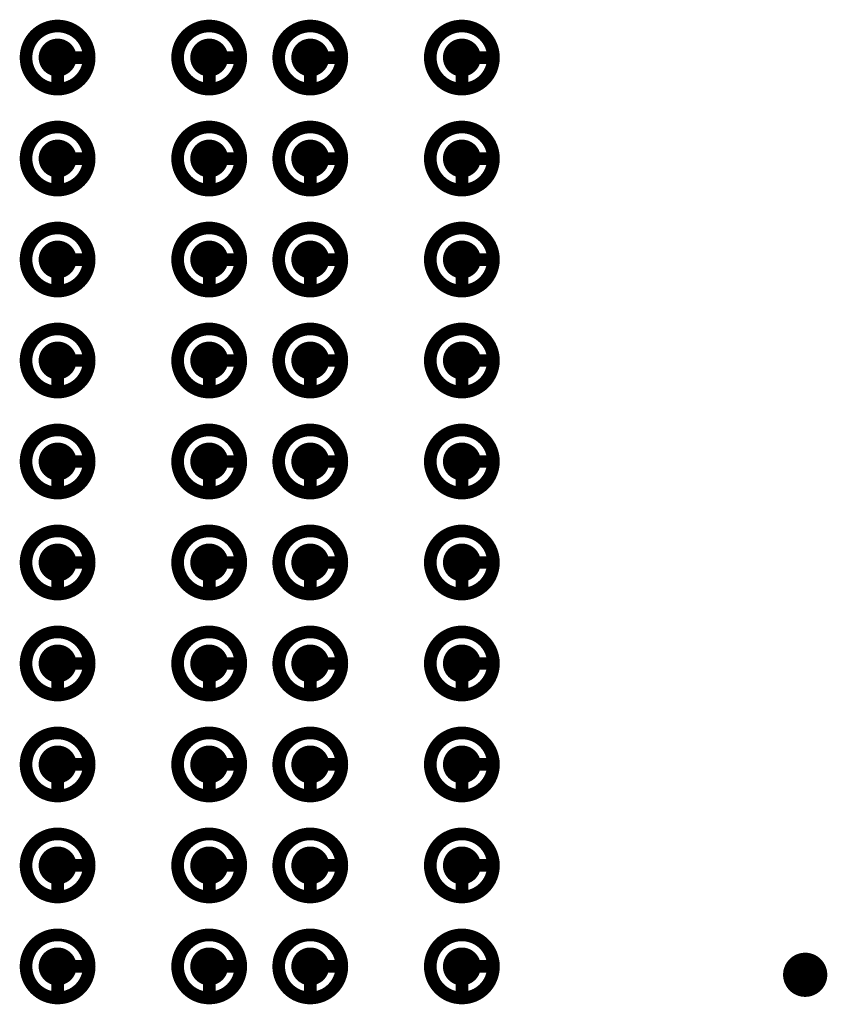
# Model space of a CAD drawing. Header units: millimetres. Extents: x 62 to 363, y 42 to 391.
# Tile 67 of 216: x 203.97 to 210.36, y 104.7 to 112.5. Entities that reach past the tile are written whole.
import ezdxf

# ---------------------------------------------------------------- set-up
doc = ezdxf.new("R2010")
doc.units = ezdxf.units.MM
for name, color, linetype in [('Mechanical8', 56, 'Continuous'), ('PadHoleLayer', 156, 'Continuous'), ('ViaHoleLayer', 16, 'Continuous')]:
    doc.layers.add(name, color=color, linetype=linetype)

# ---------------------------------------------------------------- blocks, each defined once
blk = doc.blocks.new('SAMTEC_SEAM8_40_S02_0_S_10_2_GP_K_HP_1859')
at = {"layer": 'Mechanical8'}
for points, const_width in [([(-8.15, 4.6, 1), (-8.65, 4.6, 1)], 0.1), ([(-8.425, 4.85, 1), (-8.375, 4.85, 1)], 0.05), ([(-7.35, 4.6, 1), (-7.85, 4.6, 1)], 0.1), ([(-7.625, 4.85, 1), (-7.575, 4.85, 1)], 0.05), ([(-6.55, 4.6, 1), (-7.05, 4.6, 1)], 0.1), ([(-6.825, 4.85, 1), (-6.775, 4.85, 1)], 0.05), ([(-5.75, 4.6, 1), (-6.25, 4.6, 1)], 0.1), ([(-6.025, 4.85, 1), (-5.975, 4.85, 1)], 0.05), ([(-4.95, 4.6, 1), (-5.45, 4.6, 1)], 0.1), ([(-5.225, 4.85, 1), (-5.175, 4.85, 1)], 0.05), ([(-4.15, 4.6, 1), (-4.65, 4.6, 1)], 0.1), ([(-4.425, 4.85, 1), (-4.375, 4.85, 1)], 0.05), ([(-3.35, 4.6, 1), (-3.85, 4.6, 1)], 0.1), ([(-3.625, 4.85, 1), (-3.575, 4.85, 1)], 0.05), ([(-2.55, 4.6, 1), (-3.05, 4.6, 1)], 0.1), ([(-2.825, 4.85, 1), (-2.775, 4.85, 1)], 0.05), ([(-1.75, 4.6, 1), (-2.25, 4.6, 1)], 0.1), ([(-2.025, 4.85, 1), (-1.975, 4.85, 1)], 0.05), ([(-0.95, 4.6, 1), (-1.45, 4.6, 1)], 0.1), ([(-1.225, 4.85, 1), (-1.175, 4.85, 1)], 0.05), ([(-8.675, 4.6, 1), (-8.625, 4.6, 1)], 0.05), ([(-8.425, 4.6, 1), (-8.375, 4.6, 1)], 0.05), ([(-8.425, 4.6, 1), (-8.375, 4.6, 1)], 0.05), ([(-8.175, 4.6, 1), (-8.125, 4.6, 1)], 0.05), ([(-8.175, 4.6, 1), (-8.125, 4.6, 1)], 0.05), ([(-7.875, 4.6, 1), (-7.825, 4.6, 1)], 0.05), ([(-7.625, 4.6, 1), (-7.575, 4.6, 1)], 0.05), ([(-7.625, 4.6, 1), (-7.575, 4.6, 1)], 0.05), ([(-7.375, 4.6, 1), (-7.325, 4.6, 1)], 0.05), ([(-7.375, 4.6, 1), (-7.325, 4.6, 1)], 0.05), ([(-7.075, 4.6, 1), (-7.025, 4.6, 1)], 0.05), ([(-6.825, 4.6, 1), (-6.775, 4.6, 1)], 0.05), ([(-6.825, 4.6, 1), (-6.775, 4.6, 1)], 0.05), ([(-6.575, 4.6, 1), (-6.525, 4.6, 1)], 0.05), ([(-6.575, 4.6, 1), (-6.525, 4.6, 1)], 0.05), ([(-6.275, 4.6, 1), (-6.225, 4.6, 1)], 0.05), ([(-6.025, 4.6, 1), (-5.975, 4.6, 1)], 0.05), ([(-6.025, 4.6, 1), (-5.975, 4.6, 1)], 0.05), ([(-5.775, 4.6, 1), (-5.725, 4.6, 1)], 0.05), ([(-5.775, 4.6, 1), (-5.725, 4.6, 1)], 0.05), ([(-5.475, 4.6, 1), (-5.425, 4.6, 1)], 0.05), ([(-5.225, 4.6, 1), (-5.175, 4.6, 1)], 0.05), ([(-5.225, 4.6, 1), (-5.175, 4.6, 1)], 0.05), ([(-4.975, 4.6, 1), (-4.925, 4.6, 1)], 0.05), ([(-4.975, 4.6, 1), (-4.925, 4.6, 1)], 0.05), ([(-4.675, 4.6, 1), (-4.625, 4.6, 1)], 0.05), ([(-4.425, 4.6, 1), (-4.375, 4.6, 1)], 0.05), ([(-4.425, 4.6, 1), (-4.375, 4.6, 1)], 0.05), ([(-4.175, 4.6, 1), (-4.125, 4.6, 1)], 0.05), ([(-4.175, 4.6, 1), (-4.125, 4.6, 1)], 0.05), ([(-3.875, 4.6, 1), (-3.825, 4.6, 1)], 0.05), ([(-3.625, 4.6, 1), (-3.575, 4.6, 1)], 0.05), ([(-3.625, 4.6, 1), (-3.575, 4.6, 1)], 0.05), ([(-3.375, 4.6, 1), (-3.325, 4.6, 1)], 0.05), ([(-3.375, 4.6, 1), (-3.325, 4.6, 1)], 0.05), ([(-3.075, 4.6, 1), (-3.025, 4.6, 1)], 0.05), ([(-2.825, 4.6, 1), (-2.775, 4.6, 1)], 0.05), ([(-2.825, 4.6, 1), (-2.775, 4.6, 1)], 0.05), ([(-2.575, 4.6, 1), (-2.525, 4.6, 1)], 0.05), ([(-2.575, 4.6, 1), (-2.525, 4.6, 1)], 0.05), ([(-2.275, 4.6, 1), (-2.225, 4.6, 1)], 0.05), ([(-2.025, 4.6, 1), (-1.975, 4.6, 1)], 0.05), ([(-2.025, 4.6, 1), (-1.975, 4.6, 1)], 0.05), ([(-1.775, 4.6, 1), (-1.725, 4.6, 1)], 0.05), ([(-1.775, 4.6, 1), (-1.725, 4.6, 1)], 0.05), ([(-1.475, 4.6, 1), (-1.425, 4.6, 1)], 0.05), ([(-1.225, 4.6, 1), (-1.175, 4.6, 1)], 0.05), ([(-1.225, 4.6, 1), (-1.175, 4.6, 1)], 0.05), ([(-0.975, 4.6, 1), (-0.925, 4.6, 1)], 0.05), ([(-0.975, 4.6, 1), (-0.925, 4.6, 1)], 0.05), ([(-8.15, 3.4, 1), (-8.65, 3.4, 1)], 0.1), ([(-8.425, 3.65, 1), (-8.375, 3.65, 1)], 0.05), ([(-7.35, 3.4, 1), (-7.85, 3.4, 1)], 0.1), ([(-7.625, 3.65, 1), (-7.575, 3.65, 1)], 0.05), ([(-6.55, 3.4, 1), (-7.05, 3.4, 1)], 0.1), ([(-6.825, 3.65, 1), (-6.775, 3.65, 1)], 0.05), ([(-5.75, 3.4, 1), (-6.25, 3.4, 1)], 0.1), ([(-6.025, 3.65, 1), (-5.975, 3.65, 1)], 0.05), ([(-4.95, 3.4, 1), (-5.45, 3.4, 1)], 0.1), ([(-5.225, 3.65, 1), (-5.175, 3.65, 1)], 0.05), ([(-4.15, 3.4, 1), (-4.65, 3.4, 1)], 0.1), ([(-4.425, 3.65, 1), (-4.375, 3.65, 1)], 0.05), ([(-3.35, 3.4, 1), (-3.85, 3.4, 1)], 0.1), ([(-3.625, 3.65, 1), (-3.575, 3.65, 1)], 0.05), ([(-2.55, 3.4, 1), (-3.05, 3.4, 1)], 0.1), ([(-2.825, 3.65, 1), (-2.775, 3.65, 1)], 0.05), ([(-1.75, 3.4, 1), (-2.25, 3.4, 1)], 0.1), ([(-2.025, 3.65, 1), (-1.975, 3.65, 1)], 0.05), ([(-0.95, 3.4, 1), (-1.45, 3.4, 1)], 0.1), ([(-1.225, 3.65, 1), (-1.175, 3.65, 1)], 0.05), ([(-8.675, 3.4, 1), (-8.625, 3.4, 1)], 0.05), ([(-8.425, 3.4, 1), (-8.375, 3.4, 1)], 0.05), ([(-8.425, 3.4, 1), (-8.375, 3.4, 1)], 0.05), ([(-8.175, 3.4, 1), (-8.125, 3.4, 1)], 0.05), ([(-8.175, 3.4, 1), (-8.125, 3.4, 1)], 0.05), ([(-7.875, 3.4, 1), (-7.825, 3.4, 1)], 0.05), ([(-7.625, 3.4, 1), (-7.575, 3.4, 1)], 0.05), ([(-7.625, 3.4, 1), (-7.575, 3.4, 1)], 0.05), ([(-7.375, 3.4, 1), (-7.325, 3.4, 1)], 0.05), ([(-7.375, 3.4, 1), (-7.325, 3.4, 1)], 0.05), ([(-7.075, 3.4, 1), (-7.025, 3.4, 1)], 0.05), ([(-6.825, 3.4, 1), (-6.775, 3.4, 1)], 0.05), ([(-6.825, 3.4, 1), (-6.775, 3.4, 1)], 0.05), ([(-6.575, 3.4, 1), (-6.525, 3.4, 1)], 0.05), ([(-6.575, 3.4, 1), (-6.525, 3.4, 1)], 0.05), ([(-6.275, 3.4, 1), (-6.225, 3.4, 1)], 0.05), ([(-6.025, 3.4, 1), (-5.975, 3.4, 1)], 0.05), ([(-6.025, 3.4, 1), (-5.975, 3.4, 1)], 0.05), ([(-5.775, 3.4, 1), (-5.725, 3.4, 1)], 0.05), ([(-5.775, 3.4, 1), (-5.725, 3.4, 1)], 0.05), ([(-5.475, 3.4, 1), (-5.425, 3.4, 1)], 0.05), ([(-5.225, 3.4, 1), (-5.175, 3.4, 1)], 0.05), ([(-5.225, 3.4, 1), (-5.175, 3.4, 1)], 0.05), ([(-4.975, 3.4, 1), (-4.925, 3.4, 1)], 0.05), ([(-4.975, 3.4, 1), (-4.925, 3.4, 1)], 0.05), ([(-4.675, 3.4, 1), (-4.625, 3.4, 1)], 0.05), ([(-4.425, 3.4, 1), (-4.375, 3.4, 1)], 0.05), ([(-4.425, 3.4, 1), (-4.375, 3.4, 1)], 0.05), ([(-4.175, 3.4, 1), (-4.125, 3.4, 1)], 0.05), ([(-4.175, 3.4, 1), (-4.125, 3.4, 1)], 0.05), ([(-3.875, 3.4, 1), (-3.825, 3.4, 1)], 0.05), ([(-3.625, 3.4, 1), (-3.575, 3.4, 1)], 0.05), ([(-3.625, 3.4, 1), (-3.575, 3.4, 1)], 0.05), ([(-3.375, 3.4, 1), (-3.325, 3.4, 1)], 0.05), ([(-3.375, 3.4, 1), (-3.325, 3.4, 1)], 0.05), ([(-3.075, 3.4, 1), (-3.025, 3.4, 1)], 0.05), ([(-2.825, 3.4, 1), (-2.775, 3.4, 1)], 0.05), ([(-2.825, 3.4, 1), (-2.775, 3.4, 1)], 0.05), ([(-2.575, 3.4, 1), (-2.525, 3.4, 1)], 0.05), ([(-2.575, 3.4, 1), (-2.525, 3.4, 1)], 0.05), ([(-2.275, 3.4, 1), (-2.225, 3.4, 1)], 0.05), ([(-2.025, 3.4, 1), (-1.975, 3.4, 1)], 0.05), ([(-2.025, 3.4, 1), (-1.975, 3.4, 1)], 0.05), ([(-1.775, 3.4, 1), (-1.725, 3.4, 1)], 0.05), ([(-1.775, 3.4, 1), (-1.725, 3.4, 1)], 0.05), ([(-1.475, 3.4, 1), (-1.425, 3.4, 1)], 0.05), ([(-1.225, 3.4, 1), (-1.175, 3.4, 1)], 0.05), ([(-1.225, 3.4, 1), (-1.175, 3.4, 1)], 0.05), ([(-0.975, 3.4, 1), (-0.925, 3.4, 1)], 0.05), ([(-0.975, 3.4, 1), (-0.925, 3.4, 1)], 0.05), ([(-8.15, 2.6, 1), (-8.65, 2.6, 1)], 0.1), ([(-8.425, 2.85, 1), (-8.375, 2.85, 1)], 0.05), ([(-7.35, 2.6, 1), (-7.85, 2.6, 1)], 0.1), ([(-7.625, 2.85, 1), (-7.575, 2.85, 1)], 0.05), ([(-6.55, 2.6, 1), (-7.05, 2.6, 1)], 0.1), ([(-6.825, 2.85, 1), (-6.775, 2.85, 1)], 0.05), ([(-5.75, 2.6, 1), (-6.25, 2.6, 1)], 0.1), ([(-6.025, 2.85, 1), (-5.975, 2.85, 1)], 0.05), ([(-4.95, 2.6, 1), (-5.45, 2.6, 1)], 0.1), ([(-5.225, 2.85, 1), (-5.175, 2.85, 1)], 0.05), ([(-4.15, 2.6, 1), (-4.65, 2.6, 1)], 0.1), ([(-4.425, 2.85, 1), (-4.375, 2.85, 1)], 0.05), ([(-3.35, 2.6, 1), (-3.85, 2.6, 1)], 0.1), ([(-3.625, 2.85, 1), (-3.575, 2.85, 1)], 0.05), ([(-2.55, 2.6, 1), (-3.05, 2.6, 1)], 0.1), ([(-2.825, 2.85, 1), (-2.775, 2.85, 1)], 0.05), ([(-1.75, 2.6, 1), (-2.25, 2.6, 1)], 0.1), ([(-2.025, 2.85, 1), (-1.975, 2.85, 1)], 0.05), ([(-0.95, 2.6, 1), (-1.45, 2.6, 1)], 0.1), ([(-1.225, 2.85, 1), (-1.175, 2.85, 1)], 0.05), ([(-8.675, 2.6, 1), (-8.625, 2.6, 1)], 0.05), ([(-8.425, 2.6, 1), (-8.375, 2.6, 1)], 0.05), ([(-8.425, 2.6, 1), (-8.375, 2.6, 1)], 0.05), ([(-8.175, 2.6, 1), (-8.125, 2.6, 1)], 0.05), ([(-8.175, 2.6, 1), (-8.125, 2.6, 1)], 0.05), ([(-7.875, 2.6, 1), (-7.825, 2.6, 1)], 0.05), ([(-7.625, 2.6, 1), (-7.575, 2.6, 1)], 0.05), ([(-7.625, 2.6, 1), (-7.575, 2.6, 1)], 0.05), ([(-7.375, 2.6, 1), (-7.325, 2.6, 1)], 0.05), ([(-7.375, 2.6, 1), (-7.325, 2.6, 1)], 0.05), ([(-7.075, 2.6, 1), (-7.025, 2.6, 1)], 0.05), ([(-6.825, 2.6, 1), (-6.775, 2.6, 1)], 0.05), ([(-6.825, 2.6, 1), (-6.775, 2.6, 1)], 0.05), ([(-6.575, 2.6, 1), (-6.525, 2.6, 1)], 0.05), ([(-6.575, 2.6, 1), (-6.525, 2.6, 1)], 0.05), ([(-6.275, 2.6, 1), (-6.225, 2.6, 1)], 0.05), ([(-6.025, 2.6, 1), (-5.975, 2.6, 1)], 0.05), ([(-6.025, 2.6, 1), (-5.975, 2.6, 1)], 0.05), ([(-5.775, 2.6, 1), (-5.725, 2.6, 1)], 0.05), ([(-5.775, 2.6, 1), (-5.725, 2.6, 1)], 0.05), ([(-5.475, 2.6, 1), (-5.425, 2.6, 1)], 0.05), ([(-5.225, 2.6, 1), (-5.175, 2.6, 1)], 0.05), ([(-5.225, 2.6, 1), (-5.175, 2.6, 1)], 0.05), ([(-4.975, 2.6, 1), (-4.925, 2.6, 1)], 0.05), ([(-4.975, 2.6, 1), (-4.925, 2.6, 1)], 0.05), ([(-4.675, 2.6, 1), (-4.625, 2.6, 1)], 0.05), ([(-4.425, 2.6, 1), (-4.375, 2.6, 1)], 0.05), ([(-4.425, 2.6, 1), (-4.375, 2.6, 1)], 0.05), ([(-4.175, 2.6, 1), (-4.125, 2.6, 1)], 0.05), ([(-4.175, 2.6, 1), (-4.125, 2.6, 1)], 0.05), ([(-3.875, 2.6, 1), (-3.825, 2.6, 1)], 0.05), ([(-3.625, 2.6, 1), (-3.575, 2.6, 1)], 0.05), ([(-3.625, 2.6, 1), (-3.575, 2.6, 1)], 0.05), ([(-3.375, 2.6, 1), (-3.325, 2.6, 1)], 0.05), ([(-3.375, 2.6, 1), (-3.325, 2.6, 1)], 0.05), ([(-3.075, 2.6, 1), (-3.025, 2.6, 1)], 0.05), ([(-2.825, 2.6, 1), (-2.775, 2.6, 1)], 0.05), ([(-2.825, 2.6, 1), (-2.775, 2.6, 1)], 0.05), ([(-2.575, 2.6, 1), (-2.525, 2.6, 1)], 0.05), ([(-2.575, 2.6, 1), (-2.525, 2.6, 1)], 0.05), ([(-2.275, 2.6, 1), (-2.225, 2.6, 1)], 0.05), ([(-2.025, 2.6, 1), (-1.975, 2.6, 1)], 0.05), ([(-2.025, 2.6, 1), (-1.975, 2.6, 1)], 0.05), ([(-1.775, 2.6, 1), (-1.725, 2.6, 1)], 0.05), ([(-1.775, 2.6, 1), (-1.725, 2.6, 1)], 0.05), ([(-1.475, 2.6, 1), (-1.425, 2.6, 1)], 0.05), ([(-1.225, 2.6, 1), (-1.175, 2.6, 1)], 0.05), ([(-1.225, 2.6, 1), (-1.175, 2.6, 1)], 0.05), ([(-0.975, 2.6, 1), (-0.925, 2.6, 1)], 0.05), ([(-0.975, 2.6, 1), (-0.925, 2.6, 1)], 0.05), ([(-8.15, 1.4, 1), (-8.65, 1.4, 1)], 0.1), ([(-8.425, 1.65, 1), (-8.375, 1.65, 1)], 0.05), ([(-7.35, 1.4, 1), (-7.85, 1.4, 1)], 0.1), ([(-7.625, 1.65, 1), (-7.575, 1.65, 1)], 0.05), ([(-6.55, 1.4, 1), (-7.05, 1.4, 1)], 0.1), ([(-6.825, 1.65, 1), (-6.775, 1.65, 1)], 0.05), ([(-5.75, 1.4, 1), (-6.25, 1.4, 1)], 0.1), ([(-6.025, 1.65, 1), (-5.975, 1.65, 1)], 0.05), ([(-4.95, 1.4, 1), (-5.45, 1.4, 1)], 0.1), ([(-5.225, 1.65, 1), (-5.175, 1.65, 1)], 0.05), ([(-4.15, 1.4, 1), (-4.65, 1.4, 1)], 0.1), ([(-4.425, 1.65, 1), (-4.375, 1.65, 1)], 0.05), ([(-3.35, 1.4, 1), (-3.85, 1.4, 1)], 0.1), ([(-3.625, 1.65, 1), (-3.575, 1.65, 1)], 0.05), ([(-2.55, 1.4, 1), (-3.05, 1.4, 1)], 0.1), ([(-2.825, 1.65, 1), (-2.775, 1.65, 1)], 0.05), ([(-1.75, 1.4, 1), (-2.25, 1.4, 1)], 0.1), ([(-2.025, 1.65, 1), (-1.975, 1.65, 1)], 0.05), ([(-0.95, 1.4, 1), (-1.45, 1.4, 1)], 0.1), ([(-1.225, 1.65, 1), (-1.175, 1.65, 1)], 0.05), ([(-8.675, 1.4, 1), (-8.625, 1.4, 1)], 0.05), ([(-8.425, 1.4, 1), (-8.375, 1.4, 1)], 0.05), ([(-8.425, 1.4, 1), (-8.375, 1.4, 1)], 0.05), ([(-8.175, 1.4, 1), (-8.125, 1.4, 1)], 0.05), ([(-8.175, 1.4, 1), (-8.125, 1.4, 1)], 0.05), ([(-7.875, 1.4, 1), (-7.825, 1.4, 1)], 0.05), ([(-7.625, 1.4, 1), (-7.575, 1.4, 1)], 0.05), ([(-7.625, 1.4, 1), (-7.575, 1.4, 1)], 0.05), ([(-7.375, 1.4, 1), (-7.325, 1.4, 1)], 0.05), ([(-7.375, 1.4, 1), (-7.325, 1.4, 1)], 0.05), ([(-7.075, 1.4, 1), (-7.025, 1.4, 1)], 0.05), ([(-6.825, 1.4, 1), (-6.775, 1.4, 1)], 0.05), ([(-6.825, 1.4, 1), (-6.775, 1.4, 1)], 0.05), ([(-6.575, 1.4, 1), (-6.525, 1.4, 1)], 0.05), ([(-6.575, 1.4, 1), (-6.525, 1.4, 1)], 0.05), ([(-6.275, 1.4, 1), (-6.225, 1.4, 1)], 0.05), ([(-6.025, 1.4, 1), (-5.975, 1.4, 1)], 0.05), ([(-6.025, 1.4, 1), (-5.975, 1.4, 1)], 0.05), ([(-5.775, 1.4, 1), (-5.725, 1.4, 1)], 0.05), ([(-5.775, 1.4, 1), (-5.725, 1.4, 1)], 0.05), ([(-5.475, 1.4, 1), (-5.425, 1.4, 1)], 0.05), ([(-5.225, 1.4, 1), (-5.175, 1.4, 1)], 0.05), ([(-5.225, 1.4, 1), (-5.175, 1.4, 1)], 0.05), ([(-4.975, 1.4, 1), (-4.925, 1.4, 1)], 0.05), ([(-4.975, 1.4, 1), (-4.925, 1.4, 1)], 0.05), ([(-4.675, 1.4, 1), (-4.625, 1.4, 1)], 0.05), ([(-4.425, 1.4, 1), (-4.375, 1.4, 1)], 0.05), ([(-4.425, 1.4, 1), (-4.375, 1.4, 1)], 0.05), ([(-4.175, 1.4, 1), (-4.125, 1.4, 1)], 0.05), ([(-4.175, 1.4, 1), (-4.125, 1.4, 1)], 0.05), ([(-3.875, 1.4, 1), (-3.825, 1.4, 1)], 0.05), ([(-3.625, 1.4, 1), (-3.575, 1.4, 1)], 0.05), ([(-3.625, 1.4, 1), (-3.575, 1.4, 1)], 0.05), ([(-3.375, 1.4, 1), (-3.325, 1.4, 1)], 0.05), ([(-3.375, 1.4, 1), (-3.325, 1.4, 1)], 0.05), ([(-3.075, 1.4, 1), (-3.025, 1.4, 1)], 0.05), ([(-2.825, 1.4, 1), (-2.775, 1.4, 1)], 0.05), ([(-2.825, 1.4, 1), (-2.775, 1.4, 1)], 0.05), ([(-2.575, 1.4, 1), (-2.525, 1.4, 1)], 0.05), ([(-2.575, 1.4, 1), (-2.525, 1.4, 1)], 0.05), ([(-2.275, 1.4, 1), (-2.225, 1.4, 1)], 0.05), ([(-2.025, 1.4, 1), (-1.975, 1.4, 1)], 0.05), ([(-2.025, 1.4, 1), (-1.975, 1.4, 1)], 0.05), ([(-1.775, 1.4, 1), (-1.725, 1.4, 1)], 0.05), ([(-1.775, 1.4, 1), (-1.725, 1.4, 1)], 0.05), ([(-1.475, 1.4, 1), (-1.425, 1.4, 1)], 0.05), ([(-1.225, 1.4, 1), (-1.175, 1.4, 1)], 0.05), ([(-1.225, 1.4, 1), (-1.175, 1.4, 1)], 0.05), ([(-0.975, 1.4, 1), (-0.925, 1.4, 1)], 0.05), ([(-0.975, 1.4, 1), (-0.925, 1.4, 1)], 0.05)]:
    blk.add_lwpolyline(points, format="xyb", close=True, dxfattribs=dict(at, const_width=const_width))
at = {"layer": 'Mechanical8', "const_width": 0.1}
for points in [[(-8.4, 4.6), (-8.4, 4.85)], [(-7.6, 4.6), (-7.6, 4.85)], [(-6.8, 4.6), (-6.8, 4.85)], [(-6, 4.6), (-6, 4.85)], [(-5.2, 4.6), (-5.2, 4.85)], [(-4.4, 4.6), (-4.4, 4.85)], [(-3.6, 4.6), (-3.6, 4.85)], [(-2.8, 4.6), (-2.8, 4.85)], [(-2, 4.6), (-2, 4.85)], [(-1.2, 4.6), (-1.2, 4.85)], [(-8.15, 4.6), (-8.4, 4.6)], [(-7.35, 4.6), (-7.6, 4.6)], [(-6.55, 4.6), (-6.8, 4.6)], [(-5.75, 4.6), (-6, 4.6)], [(-4.95, 4.6), (-5.2, 4.6)], [(-4.15, 4.6), (-4.4, 4.6)], [(-3.35, 4.6), (-3.6, 4.6)], [(-2.55, 4.6), (-2.8, 4.6)], [(-1.75, 4.6), (-2, 4.6)], [(-0.95, 4.6), (-1.2, 4.6)], [(-8.4, 3.4), (-8.4, 3.65)], [(-7.6, 3.4), (-7.6, 3.65)], [(-6.8, 3.4), (-6.8, 3.65)], [(-6, 3.4), (-6, 3.65)], [(-5.2, 3.4), (-5.2, 3.65)], [(-4.4, 3.4), (-4.4, 3.65)], [(-3.6, 3.4), (-3.6, 3.65)], [(-2.8, 3.4), (-2.8, 3.65)], [(-2, 3.4), (-2, 3.65)], [(-1.2, 3.4), (-1.2, 3.65)], [(-8.15, 3.4), (-8.4, 3.4)], [(-7.35, 3.4), (-7.6, 3.4)], [(-6.55, 3.4), (-6.8, 3.4)], [(-5.75, 3.4), (-6, 3.4)], [(-4.95, 3.4), (-5.2, 3.4)], [(-4.15, 3.4), (-4.4, 3.4)], [(-3.35, 3.4), (-3.6, 3.4)], [(-2.55, 3.4), (-2.8, 3.4)], [(-1.75, 3.4), (-2, 3.4)], [(-0.95, 3.4), (-1.2, 3.4)], [(-8.4, 2.6), (-8.4, 2.85)], [(-7.6, 2.6), (-7.6, 2.85)], [(-6.8, 2.6), (-6.8, 2.85)], [(-6, 2.6), (-6, 2.85)], [(-5.2, 2.6), (-5.2, 2.85)], [(-4.4, 2.6), (-4.4, 2.85)], [(-3.6, 2.6), (-3.6, 2.85)], [(-2.8, 2.6), (-2.8, 2.85)], [(-2, 2.6), (-2, 2.85)], [(-1.2, 2.6), (-1.2, 2.85)], [(-8.15, 2.6), (-8.4, 2.6)], [(-7.35, 2.6), (-7.6, 2.6)], [(-6.55, 2.6), (-6.8, 2.6)], [(-5.75, 2.6), (-6, 2.6)], [(-4.95, 2.6), (-5.2, 2.6)], [(-4.15, 2.6), (-4.4, 2.6)], [(-3.35, 2.6), (-3.6, 2.6)], [(-2.55, 2.6), (-2.8, 2.6)], [(-1.75, 2.6), (-2, 2.6)], [(-0.95, 2.6), (-1.2, 2.6)], [(-8.4, 1.4), (-8.4, 1.65)], [(-7.6, 1.4), (-7.6, 1.65)], [(-6.8, 1.4), (-6.8, 1.65)], [(-6, 1.4), (-6, 1.65)], [(-5.2, 1.4), (-5.2, 1.65)], [(-4.4, 1.4), (-4.4, 1.65)], [(-3.6, 1.4), (-3.6, 1.65)], [(-2.8, 1.4), (-2.8, 1.65)], [(-2, 1.4), (-2, 1.65)], [(-1.2, 1.4), (-1.2, 1.65)], [(-8.15, 1.4), (-8.4, 1.4)], [(-7.35, 1.4), (-7.6, 1.4)], [(-6.55, 1.4), (-6.8, 1.4)], [(-5.75, 1.4), (-6, 1.4)], [(-4.95, 1.4), (-5.2, 1.4)], [(-4.15, 1.4), (-4.4, 1.4)], [(-3.35, 1.4), (-3.6, 1.4)], [(-2.55, 1.4), (-2.8, 1.4)], [(-1.75, 1.4), (-2, 1.4)], [(-0.95, 1.4), (-1.2, 1.4)]]:
    blk.add_lwpolyline(points, dxfattribs=at)
at = {"layer": 'PadHoleLayer', "const_width": 0.15}
for points in [[(-8.475, 4.6, 1), (-8.325, 4.6, 1)], [(-7.675, 4.6, 1), (-7.525, 4.6, 1)], [(-6.875, 4.6, 1), (-6.725, 4.6, 1)], [(-6.075, 4.6, 1), (-5.925, 4.6, 1)], [(-5.275, 4.6, 1), (-5.125, 4.6, 1)], [(-4.475, 4.6, 1), (-4.325, 4.6, 1)], [(-3.675, 4.6, 1), (-3.525, 4.6, 1)], [(-2.875, 4.6, 1), (-2.725, 4.6, 1)], [(-2.075, 4.6, 1), (-1.925, 4.6, 1)], [(-1.275, 4.6, 1), (-1.125, 4.6, 1)], [(-8.475, 3.4, 1), (-8.325, 3.4, 1)], [(-7.675, 3.4, 1), (-7.525, 3.4, 1)], [(-6.875, 3.4, 1), (-6.725, 3.4, 1)], [(-6.075, 3.4, 1), (-5.925, 3.4, 1)], [(-5.275, 3.4, 1), (-5.125, 3.4, 1)], [(-4.475, 3.4, 1), (-4.325, 3.4, 1)], [(-3.675, 3.4, 1), (-3.525, 3.4, 1)], [(-2.875, 3.4, 1), (-2.725, 3.4, 1)], [(-2.075, 3.4, 1), (-1.925, 3.4, 1)], [(-1.275, 3.4, 1), (-1.125, 3.4, 1)], [(-8.475, 2.6, 1), (-8.325, 2.6, 1)], [(-7.675, 2.6, 1), (-7.525, 2.6, 1)], [(-6.875, 2.6, 1), (-6.725, 2.6, 1)], [(-6.075, 2.6, 1), (-5.925, 2.6, 1)], [(-5.275, 2.6, 1), (-5.125, 2.6, 1)], [(-4.475, 2.6, 1), (-4.325, 2.6, 1)], [(-3.675, 2.6, 1), (-3.525, 2.6, 1)], [(-2.875, 2.6, 1), (-2.725, 2.6, 1)], [(-2.075, 2.6, 1), (-1.925, 2.6, 1)], [(-1.275, 2.6, 1), (-1.125, 2.6, 1)], [(-8.475, 1.4, 1), (-8.325, 1.4, 1)], [(-7.675, 1.4, 1), (-7.525, 1.4, 1)], [(-6.875, 1.4, 1), (-6.725, 1.4, 1)], [(-6.075, 1.4, 1), (-5.925, 1.4, 1)], [(-5.275, 1.4, 1), (-5.125, 1.4, 1)], [(-4.475, 1.4, 1), (-4.325, 1.4, 1)], [(-3.675, 1.4, 1), (-3.525, 1.4, 1)], [(-2.875, 1.4, 1), (-2.725, 1.4, 1)], [(-2.075, 1.4, 1), (-1.925, 1.4, 1)], [(-1.275, 1.4, 1), (-1.125, 1.4, 1)]]:
    blk.add_lwpolyline(points, format="xyb", close=True, dxfattribs=at)

msp = doc.modelspace()

# ---------------------------------------------------------------- linework, layer by layer
at = {"layer": 'ViaHoleLayer', "const_width": 0.175}
msp.add_lwpolyline([(210.0975, 104.9338, 1), (210.2725, 104.9338, 1)], format="xyb", close=True, dxfattribs=at)

# ---------------------------------------------------------------- block references
at = {"rotation": 270}
msp.add_blockref('SAMTEC_SEAM8_40_S02_0_S_10_2_GP_K_HP_1859', (202.8675, 103.8), dxfattribs=at)

doc.saveas('drawing.dxf')
